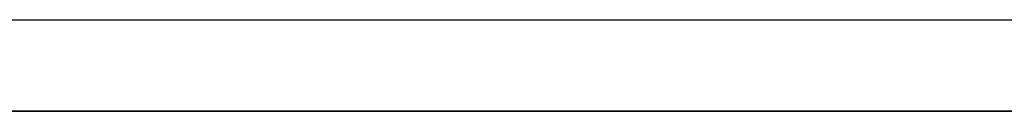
# Model space of a CAD drawing. Header units: millimetres. Extents: x 150 to 408, y 124 to 210.
# Tile 9 of 17: x 215 to 237, y 124 to 126. Entities that reach past the tile are written whole.
import ezdxf

# ---------------------------------------------------------------- set-up
doc = ezdxf.new("R2010")
doc.units = ezdxf.units.MM

msp = doc.modelspace()

# ---------------------------------------------------------------- linework, layer by layer
for p, q in [((159, 126, 1), (249, 126, 1)), ((159, 126, 1), (249, 126, 1)), ((159, 126, 1), (249, 126, 1)), ((159, 126, 1), (249, 126, 1)), ((150, 124, 1), (258, 124, 1)), ((150, 124, 1), (258, 124, 1)), ((249, 124, 1), (159, 124, 1)), ((249, 124, 1), (159, 124, 1)), ((249, 124, 1), (159, 124, 1)), ((249, 124, 1), (159, 124, 1))]:
    msp.add_line(p, q)

doc.saveas('drawing.dxf')
